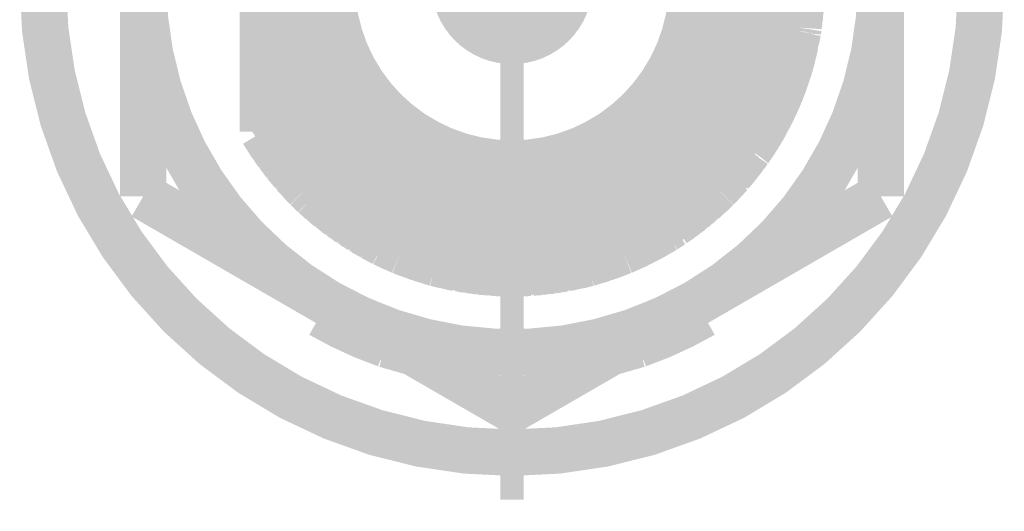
# Model space of a CAD drawing. Header units: millimetres. Extents: x 618 to 1482, y 17 to 575.
# Tile 42 of 96: x 1054 to 1064.59, y 175.5 to 180.78. Entities that reach past the tile are written whole.
import ezdxf

# ---------------------------------------------------------------- set-up
doc = ezdxf.new("R2010")
doc.units = ezdxf.units.MM
doc.linetypes.add('DOT_CENTER', pattern=[14, 12, -1, 0, -1])
doc.layers.add('1', color=7, linetype='Continuous')

# ---------------------------------------------------------------- blocks, each defined once
blk = doc.blocks.new('WASHER_INT_TOOTH_SMA_SS_764701-02_8__145', base_point=(1053.996750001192, 175.8781799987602))
at = {"color": 7, "linetype": 'Continuous', "const_width": 0.5}
blk.add_lwpolyline([(1054.246750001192, 181.1764299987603, 1), (1064.343250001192, 181.1764299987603, 1)], format="xyb", close=True, dxfattribs=at)
for points in [[(1057.263000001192, 177.6569027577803), (1057.315263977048, 177.6967727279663)], [(1057.315263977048, 177.6967727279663), (1057.34499040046, 177.7195507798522)], [(1061.244999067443, 177.7195443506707), (1061.250106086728, 177.7156240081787)], [(1061.250106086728, 177.7156240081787), (1061.327000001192, 177.6569027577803)], [(1061.304424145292, 177.7538534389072), (1061.310425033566, 177.7278577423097)], [(1061.310425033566, 177.7278577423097), (1061.327000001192, 177.6569027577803)], [(1057.237599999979, 177.612908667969), (1057.263000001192, 177.6569027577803)], [(1061.327000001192, 177.6569027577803), (1061.352400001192, 177.6129086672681)], [(1057.935967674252, 177.2925387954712), (1058.232630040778, 177.2070718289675)], [(1060.357371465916, 177.2070723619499), (1060.654031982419, 177.2925387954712)]]:
    blk.add_lwpolyline(points, dxfattribs=at)
for points in [[(1057.237599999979, 177.612908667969, 0.0467839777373), (1057.935967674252, 177.2925387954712, 0.0467839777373)], [(1060.654031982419, 177.2925387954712, 0.04678399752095), (1061.352400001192, 177.6129086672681, 0.04678399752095)]]:
    blk.add_lwpolyline(points, format="xyb", dxfattribs=at)
at = {"color": 124, "linetype": 'Continuous', "const_width": 0.25}
for points in [[(1057.263000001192, 177.6569027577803), (1057.263000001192, 177.7668879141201)], [(1061.327000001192, 177.6569027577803), (1061.327000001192, 177.7668873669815)]]:
    blk.add_lwpolyline(points, dxfattribs=at)
at = {"layer": '1', "color": 30, "linetype": 'DOT_CENTER', "const_width": 0.25}
blk.add_lwpolyline([(1059.295000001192, 186.7295049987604), (1059.295000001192, 175.6233549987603)], dxfattribs=at)
blk = doc.blocks.new('hex-nut_sma_5-16_ss_8__170', base_point=(1055.076250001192, 176.3437122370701))
at = {"color": 7, "linetype": 'Continuous', "const_width": 0.5}
for points in [[(1059.295000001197, 185.7591477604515), (1057.310625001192, 184.6134683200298)], [(1061.279375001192, 184.6134683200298), (1059.295000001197, 185.7591477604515)], [(1057.310625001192, 184.6134683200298), (1055.326250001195, 183.4677888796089)], [(1063.263750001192, 183.4677888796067), (1061.279375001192, 184.6134683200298)], [(1055.326250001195, 183.4677888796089), (1055.326250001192, 181.1764299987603)], [(1063.263750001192, 181.1764299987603), (1063.263750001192, 183.4677888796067)], [(1055.326250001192, 181.1764299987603), (1055.326250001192, 178.8850711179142)], [(1063.263750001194, 178.8850711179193), (1063.263750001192, 181.1764299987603)], [(1055.326250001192, 178.8850711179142), (1057.310625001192, 177.7393916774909)], [(1061.279375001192, 177.7393916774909), (1063.263750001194, 178.8850711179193)], [(1057.310625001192, 177.7393916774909), (1059.2950000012, 176.5937122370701)], [(1059.2950000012, 176.5937122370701), (1061.279375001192, 177.7393916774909)]]:
    blk.add_lwpolyline(points, dxfattribs=at)
for points in [[(1061.279375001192, 184.6134683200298, 0.26794919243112), (1057.310625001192, 184.6134683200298, 0.26794919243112)], [(1057.310625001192, 184.6134683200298, 0.26794919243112), (1055.326250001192, 181.1764299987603, 0.26794919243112)], [(1063.263750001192, 181.1764299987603, 0.26794919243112), (1061.279375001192, 184.6134683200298, 0.26794919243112)], [(1055.326250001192, 181.1764299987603, 0.26794919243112), (1057.310625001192, 177.7393916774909, 0.26794919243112)], [(1061.279375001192, 177.7393916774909, 0.26794919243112), (1063.263750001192, 181.1764299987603, 0.26794919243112)], [(1057.310625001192, 177.7393916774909, 0.26794919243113), (1061.279375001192, 177.7393916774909, 0.26794919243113)]]:
    blk.add_lwpolyline(points, format="xyb", dxfattribs=at)
blk = doc.blocks.new('Conn_SMA_PCBMount_Octoclock_7__186', base_point=(1056.364999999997, 177.806430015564))
at = {"color": 7, "linetype": 'Continuous', "const_width": 0.5}
for points in [[(1058.475711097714, 184.1869390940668), (1059.030413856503, 184.2851908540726)], [(1058.644279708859, 184.2278170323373), (1058.816750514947, 184.247345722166)], [(1058.663609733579, 184.2318753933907), (1058.697857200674, 184.2356434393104)], [(1058.681256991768, 184.2320039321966), (1058.779607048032, 184.2535666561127)], [(1058.779607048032, 184.2535666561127), (1058.928089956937, 184.267066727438)], [(1058.787604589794, 184.2542937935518), (1058.798951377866, 184.2567441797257)], [(1058.798951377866, 184.2567441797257), (1058.857146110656, 184.2618509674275)], [(1058.84544231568, 184.2595524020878), (1058.91485618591, 184.2731849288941)], [(1058.868846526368, 184.262877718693), (1058.926280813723, 184.2739718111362)], [(1058.91485618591, 184.2731849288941), (1058.993029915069, 184.2785692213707)], [(1058.926280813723, 184.2739718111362), (1058.934156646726, 184.275493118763)], [(1058.934156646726, 184.275493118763), (1059.000164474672, 184.2798329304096)], [(1059.030413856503, 184.2851908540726), (1059.246982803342, 184.2960604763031)], [(1059.044692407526, 184.2859074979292), (1059.049632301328, 184.2867667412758)], [(1059.049632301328, 184.2867667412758), (1059.150360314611, 184.2915102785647)], [(1059.059686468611, 184.2866600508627), (1059.064377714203, 184.2874611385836)], [(1059.064377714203, 184.2874611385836), (1059.06883262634, 184.2882218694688)], [(1059.06883262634, 184.2882218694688), (1059.153052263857, 184.2919275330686)], [(1059.147504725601, 184.2910676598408), (1059.164479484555, 184.2936987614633)], [(1059.164479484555, 184.2936987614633), (1059.246982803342, 184.2960604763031)], [(1059.168192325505, 184.292105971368), (1059.17052167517, 184.2924597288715)], [(1059.17052167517, 184.2924597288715), (1059.181978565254, 184.294199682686)], [(1059.181978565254, 184.294199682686), (1059.183553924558, 184.294438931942)], [(1059.183553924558, 184.294438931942), (1059.246982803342, 184.2960604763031)], [(1059.246982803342, 184.2960604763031), (1059.293787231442, 184.2964297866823)], [(1059.293787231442, 184.2964297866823), (1059.297469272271, 184.2964179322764)], [(1059.293787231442, 184.2964297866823), (1059.815269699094, 184.2527458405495)], [(1059.293787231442, 184.2964297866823), (1059.297469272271, 184.2964179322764)], [(1059.297469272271, 184.2964179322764), (1059.303999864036, 184.2955742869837)], [(1059.297469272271, 184.2964179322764), (1059.430332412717, 184.2934935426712)], [(1059.297469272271, 184.2964179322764), (1059.316299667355, 184.2963573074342)], [(1059.316299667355, 184.2963573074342), (1059.31991009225, 184.2958680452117)], [(1059.430332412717, 184.2934935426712), (1059.549349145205, 184.2750216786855)], [(1059.433537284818, 184.2929961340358), (1059.449436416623, 184.2926054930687)], [(1059.449436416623, 184.2926054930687), (1059.474407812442, 184.2886514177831)], [(1059.456585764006, 184.2894189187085), (1059.564434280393, 184.2847744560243)], [(1059.564434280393, 184.2847744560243), (1059.682170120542, 184.2638954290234)], [(1059.57083406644, 184.2836395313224), (1059.583672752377, 184.2830468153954)], [(1059.583672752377, 184.2830468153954), (1059.630562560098, 184.2745816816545)], [(1059.61692011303, 184.2754667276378), (1059.699322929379, 184.2701208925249)], [(1059.639953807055, 184.2728862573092), (1059.708974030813, 184.2681920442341)], [(1059.699322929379, 184.2701208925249), (1059.765326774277, 184.2569294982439)], [(1059.708974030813, 184.2681920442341), (1059.718643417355, 184.2675344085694)], [(1059.718643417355, 184.2675344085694), (1059.774737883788, 184.2561411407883)], [(1059.815269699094, 184.2527458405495), (1060.110836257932, 184.187876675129)], [(1059.827737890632, 184.2500093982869), (1059.834615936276, 184.2494114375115)], [(1059.834615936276, 184.2494114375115), (1059.923184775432, 184.2296805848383)], [(1059.840839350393, 184.2471339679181), (1059.847556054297, 184.2465287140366)], [(1059.847556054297, 184.2465287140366), (1059.853962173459, 184.2459514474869)], [(1059.853962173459, 184.2459514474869), (1059.928357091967, 184.2291320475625)], [(1058.101953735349, 184.0593175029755), (1058.320756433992, 184.1381577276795)], [(1058.24196933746, 184.1133547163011), (1058.475711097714, 184.1869390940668)], [(1058.260899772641, 184.1200733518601), (1058.331920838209, 184.1421805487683)], [(1058.2798607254, 184.1266660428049), (1058.341564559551, 184.1456554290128)], [(1058.320756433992, 184.1381577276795), (1058.375038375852, 184.1577169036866)], [(1058.375038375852, 184.1577169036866), (1058.475711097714, 184.1869390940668)], [(1058.389906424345, 184.1620326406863), (1058.394163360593, 184.1635511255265)], [(1058.394163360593, 184.1635511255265), (1058.475711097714, 184.1869390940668)], [(1058.475711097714, 184.1869390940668), (1058.510184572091, 184.195997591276)], [(1058.475711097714, 184.1869390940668), (1058.510184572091, 184.195997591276)], [(1058.510184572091, 184.195997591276), (1058.581640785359, 184.2057018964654)], [(1058.510184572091, 184.195997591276), (1058.528540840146, 184.2008210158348)], [(1058.516733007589, 184.1968869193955), (1058.644279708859, 184.2278170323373)], [(1058.528540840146, 184.2008210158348), (1058.538280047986, 184.2021120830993)], [(1058.648762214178, 184.2283245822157), (1058.663609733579, 184.2318753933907)], [(1059.917724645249, 184.2302596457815), (1059.950592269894, 184.2267739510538)], [(1059.928357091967, 184.2291320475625), (1059.945771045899, 184.2251950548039)], [(1059.935873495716, 184.2262764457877), (1059.940960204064, 184.2257206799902)], [(1059.940960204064, 184.2257206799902), (1059.966367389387, 184.2229447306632)], [(1059.950592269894, 184.2267739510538), (1060.110836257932, 184.187876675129)], [(1059.966367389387, 184.2229447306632), (1059.969914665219, 184.2225571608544)], [(1059.969914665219, 184.2225571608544), (1060.081176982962, 184.19517575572)], [(1060.081176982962, 184.19517575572), (1060.085568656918, 184.19460842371)], [(1060.085568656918, 184.19460842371), (1060.110836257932, 184.187876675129)], [(1060.104807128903, 184.1895037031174), (1060.110836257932, 184.187876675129)], [(1060.110836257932, 184.187876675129), (1060.487174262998, 184.0596782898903)], [(1060.110836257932, 184.187876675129), (1060.219778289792, 184.1562260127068)], [(1060.219778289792, 184.1562260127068), (1060.487174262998, 184.0596782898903)], [(1060.225430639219, 184.1541851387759), (1060.238872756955, 184.1502330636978)], [(1060.238872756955, 184.1502330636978), (1060.291873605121, 184.1301948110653)], [(1060.277919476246, 184.135233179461), (1060.352797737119, 184.1116410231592)], [(1060.291873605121, 184.1301948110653), (1060.307260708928, 184.125292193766)], [(1057.911639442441, 183.9729836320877), (1058.101953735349, 184.0593175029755)], [(1057.99941944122, 184.014716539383), (1058.101953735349, 184.0593175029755)], [(1058.01782821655, 184.0230474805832), (1058.101953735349, 184.0593175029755)], [(1058.101953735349, 184.0593175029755), (1058.24196933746, 184.1133547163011)], [(1058.101953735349, 184.0593175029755), (1058.129177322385, 184.0704335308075)], [(1058.101953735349, 184.0593175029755), (1058.129177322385, 184.0704335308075)], [(1058.129177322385, 184.0704335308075), (1058.14789222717, 184.077902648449)], [(1058.129177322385, 184.0704335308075), (1058.141431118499, 184.0745532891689)], [(1058.14789222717, 184.077902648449), (1058.163940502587, 184.083240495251)], [(1058.249641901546, 184.11577012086), (1058.260899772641, 184.1200733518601)], [(1058.258170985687, 184.1184551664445), (1058.26959688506, 184.1227805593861)], [(1058.26959688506, 184.1227805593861), (1058.2798607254, 184.1266660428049)], [(1058.862731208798, 183.9998651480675), (1059.295000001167, 184.023211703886)], [(1059.295000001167, 184.023211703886), (1059.604431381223, 183.9996785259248)], [(1060.307260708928, 184.125292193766), (1060.365397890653, 184.106768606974)], [(1060.352797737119, 184.1116410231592), (1060.487174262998, 184.0596782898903)], [(1060.365397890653, 184.106768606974), (1060.371686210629, 184.1047650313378)], [(1060.371686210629, 184.1047650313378), (1060.484199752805, 184.0609063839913)], [(1060.482529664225, 184.0614743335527), (1060.484199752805, 184.0609063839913)], [(1060.484199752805, 184.0609063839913), (1060.487174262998, 184.0596782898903)], [(1060.487174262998, 184.0596782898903), (1060.63532132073, 183.9910800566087)], [(1060.487174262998, 184.0596782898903), (1060.502823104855, 184.0531580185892)], [(1060.487174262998, 184.0596782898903), (1060.595214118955, 184.0125969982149)], [(1060.502823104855, 184.0531580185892), (1060.50655944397, 184.0512306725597)], [(1057.508187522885, 183.7341050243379), (1057.911639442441, 183.9729836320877)], [(1057.626046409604, 183.8125247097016), (1057.911639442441, 183.9729836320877)], [(1057.747455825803, 183.8855824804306), (1057.911639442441, 183.9729836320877)], [(1057.765075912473, 183.8955718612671), (1057.866133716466, 183.9489484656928)], [(1057.866133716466, 183.9489484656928), (1057.872043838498, 183.9530456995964)], [(1057.872043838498, 183.9530456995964), (1057.911639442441, 183.9729836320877)], [(1057.89008640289, 183.9622185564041), (1057.911639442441, 183.9729836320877)], [(1057.911639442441, 183.9729836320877), (1057.99941944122, 184.014716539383)], [(1058.008962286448, 184.0188675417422), (1058.01782821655, 184.0230474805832)], [(1058.193980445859, 183.8295774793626), (1058.46798156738, 183.9201681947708)], [(1058.46798156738, 183.9201681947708), (1058.862731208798, 183.9998651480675)], [(1059.604431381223, 183.9996785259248), (1060.075405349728, 183.8954842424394)], [(1060.595214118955, 184.0125969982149), (1060.938971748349, 183.8281759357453)], [(1060.599519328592, 184.0102873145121), (1060.613561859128, 184.0041137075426)], [(1060.613561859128, 184.0041137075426), (1060.651670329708, 183.9835097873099)], [(1060.618599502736, 184.0013900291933), (1060.631859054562, 183.995509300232)], [(1060.631859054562, 183.995509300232), (1060.666399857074, 183.9766894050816)], [(1060.63532132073, 183.9910800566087), (1060.722496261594, 183.95071444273)], [(1060.660478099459, 183.9787477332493), (1060.731866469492, 183.945410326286)], [(1060.666399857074, 183.9766894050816), (1060.675479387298, 183.9717423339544)], [(1060.722496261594, 183.95071444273), (1060.938971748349, 183.8281759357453)], [(1060.731866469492, 183.945410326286), (1060.740468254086, 183.9413934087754)], [(1060.740468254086, 183.9413934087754), (1060.816764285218, 183.8978775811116)], [(1057.578153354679, 183.7755308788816), (1057.626046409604, 183.8125247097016)], [(1057.637621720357, 183.8190282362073), (1057.643189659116, 183.8233002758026)], [(1057.643189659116, 183.8233002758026), (1057.724325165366, 183.8685401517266)], [(1057.719763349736, 183.8651790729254), (1057.747455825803, 183.8855824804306)], [(1057.740336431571, 183.8774677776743), (1057.762019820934, 183.8933354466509)], [(1057.762019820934, 183.8933354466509), (1057.765075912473, 183.8955718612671)], [(1058.130245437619, 183.8040479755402), (1058.193980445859, 183.8295774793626)], [(1060.075405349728, 183.8954842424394), (1060.324074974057, 183.8046052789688)], [(1060.809782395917, 183.9013050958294), (1060.846976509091, 183.8830459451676)], [(1060.846976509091, 183.8830459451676), (1060.938971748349, 183.8281759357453)], [(1060.861282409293, 183.8745132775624), (1060.86451457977, 183.8729135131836)], [(1060.86451457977, 183.8729135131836), (1060.938971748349, 183.8281759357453)], [(1060.938971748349, 183.8281759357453), (1061.372384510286, 183.5002723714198)], [(1060.938971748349, 183.8281759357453), (1061.293996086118, 183.5719286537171)], [(1060.938971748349, 183.8281759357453), (1060.968263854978, 183.8097907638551)], [(1057.166039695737, 183.4572036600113), (1057.578153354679, 183.7755308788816)], [(1057.166039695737, 183.4572036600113), (1057.508187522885, 183.7341050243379)], [(1057.516826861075, 183.7392202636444), (1057.525866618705, 183.7445725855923)], [(1057.525866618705, 183.7445725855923), (1057.586039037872, 183.7816219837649)], [(1057.525866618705, 183.7445725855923), (1057.53385529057, 183.7509525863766)], [(1057.53385529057, 183.7509525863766), (1057.541493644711, 183.7570528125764)], [(1057.541493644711, 183.7570528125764), (1057.593534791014, 183.7874118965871)], [(1057.70457481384, 183.5843986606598), (1058.130245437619, 183.8040479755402)], [(1060.324074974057, 183.8046052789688), (1060.375295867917, 183.7825440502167)], [(1060.375295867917, 183.7825440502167), (1060.790215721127, 183.5549978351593)], [(1060.968263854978, 183.8097907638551), (1060.985315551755, 183.798878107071)], [(1060.968263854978, 183.8097907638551), (1061.002687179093, 183.7821878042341)], [(1060.974878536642, 183.8044866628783), (1061.085988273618, 183.7311827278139)], [(1060.985315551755, 183.798878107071), (1060.993976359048, 183.7918869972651)], [(1060.995770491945, 183.7904387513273), (1061.089891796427, 183.7279043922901)], [(1061.085988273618, 183.7311827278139), (1061.16322848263, 183.6663132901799)], [(1061.089891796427, 183.7279043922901), (1061.102502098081, 183.7195260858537)], [(1061.102502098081, 183.7195260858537), (1061.132863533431, 183.6938591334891)], [(1057.299898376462, 183.5751734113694), (1057.360507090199, 183.6145867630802)], [(1057.315404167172, 183.5879857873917), (1057.341013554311, 183.6045221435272)], [(1057.327385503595, 183.5930480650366), (1057.410262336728, 183.6628258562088)], [(1057.410262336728, 183.6628258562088), (1057.452068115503, 183.6886874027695)], [(1057.416443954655, 183.6666498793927), (1057.426384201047, 183.6749642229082)], [(1057.426384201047, 183.6749642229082), (1057.462575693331, 183.6971912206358)], [(1061.118967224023, 183.703485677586), (1061.199802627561, 183.6474876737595)], [(1061.13914762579, 183.6885466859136), (1061.206682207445, 183.6414390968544)], [(1061.199802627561, 183.6474876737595), (1061.247903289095, 183.6051972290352)], [(1061.206682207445, 183.6414390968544), (1061.215730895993, 183.6351273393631)], [(1061.215730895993, 183.6351273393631), (1061.256844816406, 183.5987434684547)], [(1057.194005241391, 183.4829906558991), (1057.221187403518, 183.5018348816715)], [(1057.194005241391, 183.4829906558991), (1057.208854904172, 183.4964301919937)], [(1057.200072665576, 183.4871969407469), (1057.299898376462, 183.5751734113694)], [(1057.208854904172, 183.4964301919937), (1057.216414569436, 183.5015990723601)], [(1057.303290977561, 183.5773795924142), (1057.315404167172, 183.5879857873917)], [(1057.463434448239, 183.4153775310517), (1057.70457481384, 183.5843986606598)], [(1060.790215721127, 183.5549978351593), (1060.974827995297, 183.4211886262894)], [(1061.257850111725, 183.5964519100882), (1061.303297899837, 183.5634256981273)], [(1061.293996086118, 183.5719286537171), (1061.50185417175, 183.3819218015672)], [(1061.303297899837, 183.5634256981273), (1061.30938743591, 183.5590005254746)], [(1061.30938743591, 183.5590005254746), (1061.377080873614, 183.496719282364)], [(1061.319080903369, 183.5500820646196), (1061.324686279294, 183.5459810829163)], [(1061.324686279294, 183.5459810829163), (1061.381470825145, 183.4933980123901)], [(1061.372384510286, 183.5002723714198), (1061.399723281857, 183.4795888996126)], [(1061.381470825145, 183.4933980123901), (1061.395077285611, 183.4807982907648)], [(1057.087222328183, 183.3809978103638), (1057.166039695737, 183.4572036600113)], [(1057.087222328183, 183.3809978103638), (1057.166039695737, 183.4572036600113)], [(1057.087222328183, 183.3809978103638), (1057.094104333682, 183.3878283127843)], [(1057.094104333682, 183.3878283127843), (1057.107006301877, 183.40063372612)], [(1057.107006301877, 183.40063372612), (1057.166039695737, 183.4572036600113)], [(1057.166039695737, 183.4572036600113), (1057.194005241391, 183.4829906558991)], [(1057.166039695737, 183.4572036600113), (1057.194005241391, 183.4829906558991)], [(1057.335448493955, 183.3095510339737), (1057.463434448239, 183.4153775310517)], [(1060.974827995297, 183.4211886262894), (1061.202677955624, 183.2211544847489)], [(1061.391059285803, 183.4838584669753), (1061.411687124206, 183.4681479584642)], [(1061.399723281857, 183.4795888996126), (1061.50185417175, 183.3819218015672)], [(1061.411687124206, 183.4681479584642), (1061.414451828, 183.4660423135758)], [(1061.414451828, 183.4660423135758), (1061.50185417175, 183.3819218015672)], [(1056.905625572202, 183.1827425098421), (1057.087222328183, 183.3809978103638)], [(1056.979581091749, 183.2634822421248), (1056.996655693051, 183.2864097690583)], [(1056.996655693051, 183.2864097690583), (1057.087222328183, 183.3809978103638)], [(1057.008332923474, 183.2986054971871), (1057.010092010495, 183.3009519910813)], [(1057.010092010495, 183.3009519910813), (1057.087222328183, 183.3809978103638)], [(1057.24395774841, 183.2259079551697), (1057.335448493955, 183.3095510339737)], [(1061.50185417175, 183.3819218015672), (1061.561299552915, 183.3207916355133)], [(1061.50185417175, 183.3819218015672), (1061.514736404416, 183.3689556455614)], [(1061.514736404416, 183.3689556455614), (1061.561299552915, 183.3207916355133)], [(1061.561299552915, 183.3207916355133), (1061.842032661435, 182.9783804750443)], [(1061.561299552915, 183.3207916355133), (1061.596714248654, 183.282732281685)], [(1061.596714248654, 183.282732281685), (1061.610018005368, 183.2681017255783)], [(1061.596714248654, 183.282732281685), (1061.660271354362, 183.2000753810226)], [(1056.615000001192, 182.7739280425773), (1056.979581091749, 183.2634822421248)], [(1056.615000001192, 182.7739280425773), (1056.905625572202, 183.1827425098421)], [(1056.914511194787, 183.1924432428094), (1056.918313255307, 183.1977559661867)], [(1056.918313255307, 183.1977559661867), (1056.982451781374, 183.2673369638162)], [(1057.069258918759, 183.0439321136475), (1057.24395774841, 183.2259079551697)], [(1061.202677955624, 183.2211544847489), (1061.270328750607, 183.1526555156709)], [(1061.606473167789, 183.2700406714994), (1061.687555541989, 183.1789474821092)], [(1061.610018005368, 183.2681017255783), (1061.621027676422, 183.2536891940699)], [(1061.623417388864, 183.2505608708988), (1061.691455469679, 183.1736366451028)], [(1061.687555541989, 183.1789474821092), (1061.773078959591, 183.0624835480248)], [(1056.750785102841, 182.982356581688), (1056.829347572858, 183.0754444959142)], [(1056.785170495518, 183.0230994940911), (1056.83183502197, 183.0914278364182)], [(1056.83183502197, 183.0914278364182), (1056.877594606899, 183.1433121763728)], [(1056.838452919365, 183.0989315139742), (1056.843863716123, 183.1068013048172)], [(1056.843863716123, 183.1068013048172), (1056.882932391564, 183.1508206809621)], [(1061.270328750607, 183.1526555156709), (1061.489418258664, 182.8929320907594)], [(1061.691455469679, 183.1736366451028), (1061.700106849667, 183.1638553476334)], [(1061.700106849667, 183.1638553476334), (1061.731006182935, 183.1214986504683)], [(1061.721822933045, 183.1322828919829), (1061.773071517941, 183.0720997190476)], [(1061.773071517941, 183.0720997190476), (1061.81956592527, 183.0057832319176)], [(1056.69045858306, 182.8897560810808), (1056.750785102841, 182.982356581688)], [(1056.754926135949, 182.987263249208), (1056.762032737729, 182.9980981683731)], [(1056.762032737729, 182.9980981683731), (1056.792990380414, 183.034549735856)], [(1056.927890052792, 182.8694461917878), (1057.069258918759, 183.0439321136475)], [(1061.779524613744, 183.0628954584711), (1061.784850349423, 183.0566015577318)], [(1061.784850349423, 183.0566015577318), (1061.824065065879, 183.0002956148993)], [(1061.829603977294, 182.9914656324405), (1061.850475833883, 182.9658468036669)], [(1061.842032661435, 182.9783804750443), (1061.921877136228, 182.8598534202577)], [(1061.850475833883, 182.9658468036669), (1061.85313819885, 182.9625789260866)], [(1056.615000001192, 182.7739280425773), (1056.677087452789, 182.8732010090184)], [(1056.615000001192, 182.7739280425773), (1056.675256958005, 182.8709346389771)], [(1056.614999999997, 182.3443354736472), (1056.927890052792, 182.8694461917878)], [(1056.675256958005, 182.8709346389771), (1056.747905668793, 182.9608825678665)], [(1056.677087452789, 182.8732010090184), (1056.685710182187, 182.8869880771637)], [(1056.685710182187, 182.8869880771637), (1056.700550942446, 182.9052477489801)], [(1061.489418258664, 182.8929320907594), (1061.639954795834, 182.669220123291)], [(1061.85313819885, 182.9625789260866), (1061.915820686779, 182.8688440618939)], [(1061.861892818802, 182.9494957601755), (1061.864131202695, 182.9467308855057)], [(1061.864131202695, 182.9467308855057), (1061.917360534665, 182.8668810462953)], [(1061.915820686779, 182.8688440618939), (1061.917360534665, 182.8668810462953)], [(1061.917360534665, 182.8668810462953), (1061.921877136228, 182.8598534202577)], [(1061.921877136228, 182.8598534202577), (1061.987109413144, 182.7534362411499)], [(1061.921877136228, 182.8598534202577), (1062.175448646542, 182.3753527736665)], [(1061.921877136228, 182.8598534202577), (1061.927671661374, 182.8507777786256)], [(1056.614999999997, 182.4757994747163), (1056.615000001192, 182.7739280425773)], [(1061.927671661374, 182.8507777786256), (1061.928984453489, 182.8482588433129)], [(1061.987109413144, 182.7534362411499), (1062.175448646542, 182.3753527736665)], [(1061.639954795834, 182.669220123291), (1061.842530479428, 182.2633506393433)], [(1061.989103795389, 182.7494325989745), (1061.996620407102, 182.7370864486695)], [(1061.996620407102, 182.7370864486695), (1062.013357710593, 182.703230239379)], [(1062.004939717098, 182.7176426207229), (1062.051766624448, 182.6374706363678)], [(1062.051766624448, 182.6374706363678), (1062.175448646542, 182.3753527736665)], [(1062.055745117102, 182.629039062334), (1062.060653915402, 182.6205753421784)], [(1062.060653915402, 182.6205753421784), (1062.091883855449, 182.5538624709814)], [(1062.087463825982, 182.5618179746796), (1062.112026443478, 182.517608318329)], [(1056.614999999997, 182.3443354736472), (1056.614999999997, 182.4757994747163)], [(1062.098812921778, 182.5390607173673), (1062.117851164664, 182.504543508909)], [(1062.112026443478, 182.517608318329), (1062.175448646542, 182.3753527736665)], [(1062.117851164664, 182.504543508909), (1062.120263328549, 182.5001701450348)], [(1062.120263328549, 182.5001701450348), (1062.165040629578, 182.3988934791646)], [(1056.614999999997, 182.3443354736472), (1056.615000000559, 179.8693033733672)], [(1062.165040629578, 182.3988934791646), (1062.167593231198, 182.3940545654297)], [(1062.167593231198, 182.3940545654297), (1062.175448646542, 182.3753527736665)], [(1062.175448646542, 182.3753527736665), (1062.213254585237, 182.2795216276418)], [(1062.175448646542, 182.3753527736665), (1062.234204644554, 182.2177493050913)], [(1062.175448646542, 182.3753527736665), (1062.211253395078, 182.2854222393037)], [(1061.842530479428, 182.2633506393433), (1061.852885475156, 182.2370461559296)], [(1061.852885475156, 182.2370461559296), (1061.959413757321, 181.8985506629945)], [(1062.211253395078, 182.2854222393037), (1062.284221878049, 182.0702709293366)], [(1062.213254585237, 182.2795216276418), (1062.218164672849, 182.2670754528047)], [(1062.218164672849, 182.2670754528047), (1062.239384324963, 182.2038556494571)], [(1062.220551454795, 182.2599645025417), (1062.224968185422, 182.248665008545)], [(1062.224968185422, 182.248665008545), (1062.243669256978, 182.1923620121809)], [(1062.234204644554, 182.2177493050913), (1062.257321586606, 182.1557418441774)], [(1062.24556305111, 182.1854473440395), (1062.261891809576, 182.1412207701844)], [(1062.257321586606, 182.1557418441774), (1062.284221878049, 182.0702709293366)], [(1062.261891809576, 182.1412207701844), (1062.263462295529, 182.1369670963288)], [(1062.263462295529, 182.1369670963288), (1062.284221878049, 182.0702709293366)], [(1062.284221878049, 182.0702709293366), (1062.297892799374, 182.023208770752)], [(1062.284221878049, 182.0702709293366), (1062.399005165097, 181.4919478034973)], [(1062.297892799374, 182.023208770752), (1062.303228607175, 182.004054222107)], [(1062.297892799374, 182.023208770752), (1062.309244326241, 181.9441980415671)], [(1062.299219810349, 182.0139722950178), (1062.332733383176, 181.8881703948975)], [(1062.303228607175, 182.004054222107), (1062.304677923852, 181.9934838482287)], [(1061.959413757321, 181.8985506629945), (1062.020495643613, 181.5570057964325)], [(1062.332733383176, 181.8881703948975), (1062.349980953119, 181.7389507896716)], [(1062.3332227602, 181.8839364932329), (1062.337232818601, 181.8686875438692)], [(1062.336701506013, 181.8538397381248), (1062.361638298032, 181.7509979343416)], [(1062.337232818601, 181.8686875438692), (1062.340799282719, 181.8369400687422)], [(1062.341503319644, 181.8306730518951), (1062.36232867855, 181.7435643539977)], [(1062.361638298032, 181.7509979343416), (1062.373993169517, 181.6179678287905)], [(1062.36232867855, 181.7435643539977), (1062.3652746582, 181.7312418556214)], [(1062.3652746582, 181.7312418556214), (1062.370066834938, 181.6777730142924)], [(1062.367237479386, 181.69070938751), (1062.384433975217, 181.6120840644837)], [(1062.384433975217, 181.6120840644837), (1062.389504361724, 181.5398164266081)], [(1062.385182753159, 181.6014118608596), (1062.38718532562, 181.5921119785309)], [(1062.38718532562, 181.5921119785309), (1062.391284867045, 181.5308455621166)], [(1062.020495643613, 181.5570057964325), (1062.037342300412, 181.1767531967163)], [(1062.390506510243, 181.5255334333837), (1062.399688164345, 181.478474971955)], [(1062.391284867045, 181.5308455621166), (1062.392232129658, 181.5166890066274)], [(1062.399005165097, 181.4919478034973), (1062.415000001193, 181.1764299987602)], [(1062.399688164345, 181.478474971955), (1062.400983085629, 181.4718381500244)], [(1062.400983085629, 181.4718381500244), (1062.405458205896, 181.3775244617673)], [(1062.401644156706, 181.4579061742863), (1062.402832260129, 181.451710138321)], [(1062.402832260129, 181.451710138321), (1062.406332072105, 181.372531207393)], [(1062.404539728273, 181.3827729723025), (1062.410118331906, 181.3508967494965)], [(1062.406342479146, 181.3588897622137), (1062.410586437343, 181.3341677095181)], [(1062.410118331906, 181.3508967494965), (1062.415000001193, 181.1764299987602)], [(1062.410586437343, 181.3341677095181), (1062.411184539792, 181.3306836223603)], [(1062.411184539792, 181.3306836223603), (1062.413899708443, 181.2157587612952)], [(1062.037342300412, 181.1767531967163), (1062.032341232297, 181.0667821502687)], [(1062.415000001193, 181.1764299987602), (1062.378441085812, 180.7002045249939)], [(1062.412519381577, 181.2253663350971), (1062.413899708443, 181.2157587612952)], [(1062.415000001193, 181.1764299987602), (1062.412697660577, 181.065156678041)], [(1062.415000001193, 181.1764299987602), (1062.413101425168, 181.0676159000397)], [(1062.413899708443, 181.2157587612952), (1062.414826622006, 181.2093071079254)], [(1062.414826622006, 181.2093071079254), (1062.415000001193, 181.1764299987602)], [(1062.414974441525, 181.189052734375), (1062.415000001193, 181.1764299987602)], [(1062.032341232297, 181.0667821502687), (1062.005053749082, 180.8211413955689)], [(1062.413101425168, 181.0676159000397), (1062.400977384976, 180.9937663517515)], [(1062.412697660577, 181.065156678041), (1062.412329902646, 181.0473827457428)], [(1062.409830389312, 181.0476920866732), (1062.404954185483, 180.9262608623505)], [(1062.412329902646, 181.0473827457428), (1062.409026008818, 181.0276587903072)], [(1062.404954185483, 180.9262608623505), (1062.389449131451, 180.8435972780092)], [(1062.39640722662, 180.8806939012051), (1062.390433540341, 180.7856766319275)], [(1062.403268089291, 180.9061113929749), (1062.395421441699, 180.8650134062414)], [(1062.403898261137, 180.9206313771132), (1062.403268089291, 180.9061113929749)], [(1062.005053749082, 180.8211413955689), (1061.896121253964, 180.3748733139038)], [(1062.387843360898, 180.7656723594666), (1062.381027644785, 180.7338974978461)], [(1062.390433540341, 180.7856766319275), (1062.381899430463, 180.7452535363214)], [(1062.388587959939, 180.7769347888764), (1062.387843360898, 180.7656723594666)], [(1062.372984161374, 180.666121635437), (1062.270433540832, 180.240526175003)], [(1062.369630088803, 180.6462899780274), (1062.350956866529, 180.566772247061)], [(1062.366863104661, 180.6345071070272), (1062.366151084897, 180.6264912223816)], [(1062.370402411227, 180.6553144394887), (1062.369630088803, 180.6462899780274)], [(1062.378441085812, 180.7002045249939), (1062.372984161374, 180.666121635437)], [(1062.346893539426, 180.528091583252), (1062.284221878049, 180.2825891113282)], [(1062.3522961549, 180.5795216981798), (1062.346893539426, 180.528091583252)], [(1062.366151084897, 180.6264912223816), (1062.350194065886, 180.5595108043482)], [(1062.342669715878, 180.5085145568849), (1062.316981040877, 180.4092170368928)], [(1062.323153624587, 180.4575310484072), (1062.317415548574, 180.4126180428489)], [(1062.34323980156, 180.513778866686), (1062.342669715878, 180.5085145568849)], [(1061.896121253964, 180.3748733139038), (1061.679921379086, 179.8909985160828)], [(1062.314783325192, 180.3920151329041), (1062.284221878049, 180.2825891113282)], [(1062.309713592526, 180.3727494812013), (1062.284221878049, 180.2825891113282)], [(1062.309988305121, 180.3748464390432), (1062.309713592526, 180.3727494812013)], [(1062.317415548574, 180.4126180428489), (1062.314783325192, 180.3920151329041)], [(1062.132240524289, 180.0037428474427), (1062.270433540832, 180.240526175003)], [(1062.262259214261, 180.2155894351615), (1062.233294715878, 180.1272298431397)], [(1062.27628181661, 180.25672040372), (1062.270433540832, 180.240526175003)], [(1062.273676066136, 180.2504178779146), (1062.270433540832, 180.240526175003)], [(1062.276843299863, 180.2582751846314), (1062.273031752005, 180.247720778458)], [(1062.284221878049, 180.2825891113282), (1062.273676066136, 180.2504178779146)], [(1062.284221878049, 180.2825891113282), (1062.27628181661, 180.25672040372)], [(1062.284221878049, 180.2825891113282), (1062.276843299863, 180.2582751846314)], [(1062.284221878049, 180.2825891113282), (1062.276843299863, 180.2582751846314)], [(1062.233294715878, 180.1272298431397), (1062.179775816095, 179.9887072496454)], [(1062.226627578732, 180.1087404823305), (1062.188820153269, 180.0117945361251)], [(1062.229493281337, 180.1173906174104), (1062.226627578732, 180.1087404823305)], [(1062.079118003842, 179.9240709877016), (1062.132240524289, 180.0037428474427)], [(1062.18438743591, 179.9992124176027), (1062.177627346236, 179.982797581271)], [(1062.190107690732, 180.0154491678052), (1062.18438743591, 179.9992124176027)], [(1061.679921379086, 179.8909985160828), (1061.435853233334, 179.5323287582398)], [(1061.954388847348, 179.7547976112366), (1062.079118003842, 179.9240709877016)], [(1062.175448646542, 179.9775072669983), (1062.080289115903, 179.7705270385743)], [(1062.175448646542, 179.9775072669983), (1062.128421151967, 179.8709219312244)], [(1062.175448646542, 179.9775072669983), (1062.130392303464, 179.8745285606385)], [(1062.176975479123, 179.9811817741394), (1062.175448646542, 179.9775072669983)], [(1062.176975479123, 179.9811817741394), (1062.175448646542, 179.9775072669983)], [(1056.996373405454, 179.2533604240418), (1056.615000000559, 179.8693033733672)], [(1056.615000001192, 179.5789319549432), (1056.615000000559, 179.8693033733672)], [(1062.122277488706, 179.8569976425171), (1062.108737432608, 179.832404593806)], [(1062.130392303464, 179.8745285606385), (1062.115981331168, 179.8481607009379)], [(1062.128421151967, 179.8709219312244), (1062.122277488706, 179.8569976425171)], [(1061.567362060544, 179.3519355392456), (1061.954388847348, 179.7547976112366)], [(1062.080289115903, 179.7705270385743), (1061.921877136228, 179.4930068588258)], [(1062.043885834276, 179.7067525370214), (1062.017641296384, 179.6527415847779)], [(1062.071605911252, 179.7534538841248), (1062.039124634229, 179.6969540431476)], [(1062.076193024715, 179.7633511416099), (1062.071605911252, 179.7534538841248)], [(1056.709608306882, 179.4299618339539), (1056.615000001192, 179.5789319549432)], [(1056.62715457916, 179.5587159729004), (1056.615000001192, 179.5789319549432)], [(1056.637065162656, 179.5424825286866), (1056.615000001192, 179.5789319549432)], [(1062.017641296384, 179.6527415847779), (1061.921877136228, 179.4930068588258)], [(1062.008336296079, 179.6362330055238), (1061.956833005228, 179.5509139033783)], [(1062.01097625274, 179.6416242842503), (1062.008336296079, 179.6362330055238)], [(1056.630210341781, 179.5548180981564), (1056.62715457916, 179.5587159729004)], [(1056.642621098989, 179.5354398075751), (1056.637065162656, 179.5424825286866)], [(1056.698899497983, 179.4459210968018), (1056.642621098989, 179.5354398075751)], [(1056.7294861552, 179.4058471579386), (1056.649718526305, 179.5264430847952)], [(1061.435853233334, 179.5323287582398), (1060.920311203, 179.0435916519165)], [(1061.921877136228, 179.4930068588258), (1061.87510901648, 179.4308731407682)], [(1061.921877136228, 179.4930068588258), (1061.875960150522, 179.4238120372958)], [(1061.921877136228, 179.4930068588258), (1061.877673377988, 179.4259449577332)], [(1061.950417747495, 179.5383955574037), (1061.921877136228, 179.4930068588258)], [(1061.940363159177, 179.5222069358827), (1061.921877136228, 179.4930068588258)], [(1061.945443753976, 179.5320467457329), (1061.940363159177, 179.5222069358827)], [(1061.958242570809, 179.5536644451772), (1061.950417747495, 179.5383955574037)], [(1056.701451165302, 179.4428060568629), (1056.698899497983, 179.4459210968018)], [(1056.720092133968, 179.420049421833), (1056.701451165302, 179.4428060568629)], [(1057.087222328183, 178.9718619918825), (1056.709608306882, 179.4299618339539)], [(1056.725686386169, 179.4104568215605), (1056.71651566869, 179.4244155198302)], [(1056.764820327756, 179.3508912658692), (1056.725686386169, 179.4104568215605)], [(1056.776208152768, 179.3352109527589), (1056.7294861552, 179.4058471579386)], [(1056.859011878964, 179.2269779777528), (1056.764186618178, 179.3637505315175)], [(1061.851822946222, 179.3883985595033), (1061.493003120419, 178.9782082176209)], [(1061.841367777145, 179.3764461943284), (1061.799374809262, 179.3156491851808)], [(1061.866821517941, 179.4100405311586), (1061.857082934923, 179.3979925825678)], [(1061.877673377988, 179.4259449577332), (1061.861085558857, 179.4052935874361)], [(1061.875960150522, 179.4238120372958), (1061.866821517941, 179.4100405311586)], [(1056.769389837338, 179.3455191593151), (1056.764820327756, 179.3508912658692)], [(1056.817070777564, 179.2874723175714), (1056.776208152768, 179.3352109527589)], [(1056.846844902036, 179.2422796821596), (1056.810168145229, 179.295536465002)], [(1056.947207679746, 179.1216131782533), (1056.824202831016, 179.2909422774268)], [(1061.313001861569, 179.1617590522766), (1061.499033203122, 179.2961017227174)], [(1061.499033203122, 179.2961017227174), (1061.554815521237, 179.3413926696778)], [(1061.554815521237, 179.3413926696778), (1061.567362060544, 179.3519355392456)], [(1061.789583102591, 179.3172478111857), (1061.639515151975, 179.1178752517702)], [(1061.799374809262, 179.3156491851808), (1061.69306918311, 179.1890243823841)], [(1061.757263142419, 179.2654883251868), (1061.715597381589, 179.2079006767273)], [(1061.78773521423, 179.3000847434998), (1061.749851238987, 179.2552440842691)], [(1061.794616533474, 179.3099814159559), (1061.78773521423, 179.3000847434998)], [(1056.853926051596, 179.2343135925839), (1056.846844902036, 179.2422796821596)], [(1056.905756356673, 179.1760059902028), (1056.853926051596, 179.2343135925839)], [(1056.921035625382, 179.1576417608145), (1056.859011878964, 179.2269779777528)], [(1056.934277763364, 179.1364814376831), (1056.91054779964, 179.1693660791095)], [(1057.0709803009, 179.1637345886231), (1056.996373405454, 179.2533604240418)], [(1057.171816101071, 179.0530053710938), (1057.0709803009, 179.1637345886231)], [(1061.075044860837, 179.0219890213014), (1061.313001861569, 179.1617590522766)], [(1061.703182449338, 179.1927324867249), (1061.653595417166, 179.1365815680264)], [(1061.715597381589, 179.2079006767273), (1061.657108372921, 179.141248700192)], [(1061.707553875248, 179.1987345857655), (1061.703182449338, 179.1927324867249)], [(1061.741582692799, 179.2454571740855), (1061.707553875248, 179.1987345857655)], [(1056.944039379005, 179.1259746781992), (1056.934277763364, 179.1364814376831)], [(1057.031817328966, 179.0311198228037), (1056.947207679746, 179.1216131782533)], [(1057.040655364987, 179.0195042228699), (1056.953143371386, 179.1345189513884)], [(1057.026984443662, 179.0338837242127), (1057.017494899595, 179.0464382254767)], [(1057.574665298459, 178.7004047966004), (1057.171816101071, 179.0530053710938)], [(1060.920311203, 179.0435916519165), (1060.540175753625, 178.8145584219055)], [(1061.639515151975, 179.1178752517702), (1061.561299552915, 179.0320684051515)], [(1061.626450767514, 179.1030904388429), (1061.561299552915, 179.0320684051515)], [(1061.628481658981, 179.105770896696), (1061.626450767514, 179.1030904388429)], [(1057.040655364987, 179.0195042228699), (1057.026984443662, 179.0338837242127)], [(1057.087222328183, 178.9718619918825), (1057.040655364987, 179.0195042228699)], [(1057.166039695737, 178.8956562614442), (1057.087222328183, 178.9718619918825)], [(1057.124793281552, 178.9348670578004), (1057.087222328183, 178.9718619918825)], [(1057.139177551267, 178.9210301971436), (1057.087222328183, 178.9718619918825)], [(1060.540175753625, 178.8145584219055), (1060.928582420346, 178.9515625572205)], [(1061.493003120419, 178.9782082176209), (1060.727796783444, 178.4413229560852)], [(1060.928582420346, 178.9515625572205), (1061.075044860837, 179.0219890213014)], [(1061.50185417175, 178.970938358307), (1061.023349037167, 178.5788904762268)], [(1061.50185417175, 178.970938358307), (1061.432557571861, 178.9062506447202)], [(1061.50185417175, 178.970938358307), (1061.445451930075, 178.9162186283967)], [(1061.50185417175, 178.970938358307), (1061.44718002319, 178.9175545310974)], [(1061.561299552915, 179.0320684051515), (1061.50185417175, 178.970938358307)], [(1061.545881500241, 179.015890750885), (1061.50185417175, 178.970938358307)], [(1061.532081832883, 179.0016042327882), (1061.50185417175, 178.970938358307)], [(1061.541176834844, 179.0110872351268), (1061.532081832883, 179.0016042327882)], [(1061.561299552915, 179.0320684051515), (1061.541176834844, 179.0110872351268)], [(1061.561299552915, 179.0320684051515), (1061.545881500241, 179.015890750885)], [(1057.133317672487, 178.9267633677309), (1057.124793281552, 178.9348670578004)], [(1057.166039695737, 178.8956562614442), (1057.133317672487, 178.9267633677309)], [(1057.166039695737, 178.8956562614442), (1057.139177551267, 178.9210301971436)], [(1057.227498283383, 178.8398005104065), (1057.166039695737, 178.8956562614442)], [(1057.242562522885, 178.8265573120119), (1057.166039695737, 178.8956562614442)], [(1057.370413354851, 178.74120308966), (1057.166039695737, 178.8956562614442)], [(1057.255693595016, 178.8177909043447), (1057.166039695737, 178.8956562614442)], [(1057.22905681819, 178.8387527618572), (1057.227498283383, 178.8398005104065)], [(1057.240126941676, 178.8313107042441), (1057.22905681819, 178.8387527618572)], [(1061.44718002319, 178.9175545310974), (1061.261558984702, 178.7740601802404)], [(1061.432557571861, 178.9062506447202), (1061.343624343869, 178.8232323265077)], [(1061.432671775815, 178.9038197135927), (1061.417343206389, 178.8920481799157)], [(1061.445451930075, 178.9162186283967), (1061.432671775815, 178.9038197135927)], [(1057.911639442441, 178.3798762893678), (1057.242562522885, 178.8265573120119)], [(1057.319238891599, 178.7617322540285), (1057.253232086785, 178.8194342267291)], [(1057.334857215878, 178.7490364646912), (1057.255693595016, 178.8177909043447)], [(1057.446595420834, 178.6629067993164), (1057.277227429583, 178.8034147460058)], [(1057.562406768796, 178.5817200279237), (1057.310797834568, 178.7810028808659)], [(1057.323119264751, 178.759231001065), (1057.319238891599, 178.7617322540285)], [(1057.369507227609, 178.7268592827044), (1057.334857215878, 178.7490364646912)], [(1057.430368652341, 178.6749207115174), (1057.363793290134, 178.7305163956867)], [(1057.681957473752, 178.5057570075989), (1057.370413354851, 178.74120308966)], [(1061.235460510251, 178.7332736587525), (1061.067878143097, 178.6153739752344)], [(1061.343624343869, 178.8232323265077), (1061.122040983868, 178.6597505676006)], [(1061.227035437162, 178.7273463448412), (1061.219641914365, 178.7207929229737)], [(1061.301255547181, 178.7919730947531), (1061.235460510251, 178.7332736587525)], [(1061.328441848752, 178.8101002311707), (1061.289983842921, 178.7819169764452)], [(1061.338619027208, 178.8195394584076), (1061.328441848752, 178.8101002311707)], [(1057.437054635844, 178.6708218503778), (1057.430368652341, 178.6749207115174)], [(1057.484525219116, 178.6417198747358), (1057.437054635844, 178.6708218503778)], [(1057.504056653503, 178.6279353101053), (1057.446595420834, 178.6629067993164)], [(1057.545617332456, 178.5930096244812), (1057.494580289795, 178.6337027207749)], [(1057.80488895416, 178.4352680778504), (1057.505598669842, 178.6509523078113)], [(1057.704360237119, 178.6108051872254), (1057.574665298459, 178.7004047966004)], [(1061.106558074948, 178.636221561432), (1061.0360379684, 178.589286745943)], [(1061.122970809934, 178.648006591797), (1061.039086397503, 178.5917843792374)], [(1061.11100330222, 178.6399855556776), (1061.106558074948, 178.636221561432)], [(1061.144102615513, 178.6680123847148), (1061.11100330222, 178.6399855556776)], [(1061.164148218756, 178.6831031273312), (1061.122970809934, 178.648006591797)], [(1061.219641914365, 178.7207929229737), (1061.157087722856, 178.6770852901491)], [(1057.555192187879, 178.5874342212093), (1057.545617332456, 178.5930096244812)], [(1057.643329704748, 178.5349495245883), (1057.562406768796, 178.5817200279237)], [(1057.664655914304, 178.5162841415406), (1057.62999171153, 178.5426583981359)], [(1057.677181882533, 178.5093661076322), (1057.664655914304, 178.5162841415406)], [(1058.136233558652, 178.3769671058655), (1057.704360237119, 178.6108051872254)], [(1060.938971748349, 178.5246841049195), (1060.487174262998, 178.2931815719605)], [(1060.938971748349, 178.5246841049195), (1060.902136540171, 178.5023483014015)], [(1060.938971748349, 178.5246841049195), (1060.903669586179, 178.5031210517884)], [(1061.023349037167, 178.5788904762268), (1060.938971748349, 178.5246841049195)], [(1061.006464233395, 178.5677348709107), (1060.938971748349, 178.5246841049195)], [(1061.00826222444, 178.5691982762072), (1061.006464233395, 178.5677348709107)], [(1057.786843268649, 178.4482727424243), (1057.681957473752, 178.5057570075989)], [(1057.787126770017, 178.4449984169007), (1057.769558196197, 178.4577460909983)], [(1057.802660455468, 178.436874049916), (1057.787126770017, 178.4449984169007)], [(1057.911639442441, 178.3798762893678), (1057.802660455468, 178.436874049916)], [(1057.911639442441, 178.3798762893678), (1057.80488895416, 178.4352680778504)], [(1060.903669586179, 178.5031210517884), (1060.487174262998, 178.2931815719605)], [(1060.780623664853, 178.4328333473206), (1060.487174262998, 178.2931815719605)], [(1060.727796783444, 178.4413229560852), (1060.640682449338, 178.3998548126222)], [(1060.762785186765, 178.4232489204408), (1060.70506151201, 178.3960077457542)], [(1060.773755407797, 178.4295647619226), (1060.762785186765, 178.4232489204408)], [(1060.86495895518, 178.4820730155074), (1060.773755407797, 178.4295647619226)], [(1060.889381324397, 178.4959188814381), (1060.780623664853, 178.4328333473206)], [(1060.886281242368, 178.4927341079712), (1060.868961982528, 178.4840745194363)], [(1060.902136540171, 178.5023483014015), (1060.886281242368, 178.4927341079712)], [(1057.914802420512, 178.3784006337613), (1057.911639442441, 178.3798762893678)], [(1057.930819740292, 178.370470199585), (1057.911639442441, 178.3798762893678)], [(1057.95770802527, 178.3583834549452), (1057.911639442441, 178.3798762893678)], [(1058.101953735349, 178.2935425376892), (1057.930819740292, 178.370470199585)], [(1058.022370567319, 178.327778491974), (1057.949032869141, 178.3622830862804)], [(1058.040838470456, 178.3195997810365), (1057.95770802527, 178.3583834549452)], [(1058.034401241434, 178.3226030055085), (1058.022370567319, 178.327778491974)], [(1058.101953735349, 178.2935425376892), (1058.034401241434, 178.3226030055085)], [(1058.101953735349, 178.2935425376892), (1058.040838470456, 178.3195997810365)], [(1058.289443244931, 178.3142778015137), (1058.136233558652, 178.3769671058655)], [(1058.465635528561, 178.2539111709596), (1058.289443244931, 178.3142778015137)], [(1060.475275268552, 178.3300172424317), (1060.029635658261, 178.194441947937)], [(1060.640682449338, 178.3998548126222), (1060.475275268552, 178.3300172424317)], [(1060.654591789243, 178.3682438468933), (1060.487174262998, 178.2931815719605)], [(1060.525973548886, 178.3095323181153), (1060.487174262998, 178.2931815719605)], [(1060.514913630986, 178.3055107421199), (1060.507404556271, 178.3016296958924)], [(1060.516488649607, 178.3063247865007), (1060.514913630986, 178.3055107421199)], [(1060.540368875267, 178.3170315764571), (1060.525973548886, 178.3095323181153)], [(1060.636359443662, 178.3594891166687), (1060.537664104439, 178.3156225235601)], [(1060.6423075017, 178.3627361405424), (1060.636359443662, 178.3594891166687)], [(1060.716727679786, 178.4024254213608), (1060.654591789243, 178.3682438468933)], [(1058.475711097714, 178.1659208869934), (1058.101953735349, 178.2935425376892)], [(1058.152508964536, 178.2731362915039), (1058.101953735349, 178.2935425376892)], [(1058.171272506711, 178.2658225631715), (1058.101953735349, 178.2935425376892)], [(1058.437203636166, 178.1766654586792), (1058.101953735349, 178.2935425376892)], [(1058.202410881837, 178.2556044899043), (1058.101953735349, 178.2935425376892)], [(1058.303535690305, 178.218153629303), (1058.101953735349, 178.2935425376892)], [(1058.155291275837, 178.272213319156), (1058.152508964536, 178.2731362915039)], [(1058.181117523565, 178.2636460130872), (1058.155291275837, 178.272213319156)], [(1058.210449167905, 178.252966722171), (1058.171272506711, 178.2658225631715)], [(1058.284537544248, 178.2245890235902), (1058.202410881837, 178.2556044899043)], [(1058.294517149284, 178.2215264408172), (1058.284537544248, 178.2245890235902)], [(1058.416490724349, 178.1838865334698), (1058.303535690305, 178.218153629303)], [(1059.06394313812, 178.1341826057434), (1058.465635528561, 178.2539111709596)], [(1060.281669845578, 178.2165509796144), (1060.110836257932, 178.1649834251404)], [(1060.262634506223, 178.2102738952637), (1060.163661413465, 178.1807443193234)], [(1060.487174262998, 178.2931815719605), (1060.167706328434, 178.1821501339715)], [(1060.27051730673, 178.2131844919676), (1060.262634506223, 178.2102738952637)], [(1060.487174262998, 178.2931815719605), (1060.281669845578, 178.2165509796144)], [(1060.376335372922, 178.2498084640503), (1060.338087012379, 178.2375883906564)], [(1060.395180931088, 178.2568408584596), (1060.354304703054, 178.243635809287)], [(1060.390168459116, 178.2552215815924), (1060.376335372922, 178.2498084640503)], [(1060.487174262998, 178.2931815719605), (1060.390168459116, 178.2552215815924)], [(1060.487174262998, 178.2931815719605), (1060.395180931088, 178.2568408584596)], [(1058.418030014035, 178.1822148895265), (1058.393368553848, 178.1909010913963)], [(1058.475711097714, 178.1659208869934), (1058.416490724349, 178.1838865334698)], [(1058.435190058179, 178.1773674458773), (1058.418030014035, 178.1822148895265)], [(1058.475711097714, 178.1659208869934), (1058.435190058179, 178.1773674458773)], [(1058.475711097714, 178.1659208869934), (1058.437203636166, 178.1766654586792)], [(1058.70705150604, 178.1123286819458), (1058.475711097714, 178.1659208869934)], [(1058.552562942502, 178.1460525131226), (1058.475711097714, 178.1659208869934)], [(1058.571850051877, 178.1413923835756), (1058.475711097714, 178.1659208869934)], [(1058.554622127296, 178.1457878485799), (1058.552562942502, 178.1460525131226)], [(1058.569554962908, 178.143868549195), (1058.554622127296, 178.1457878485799)], [(1058.593070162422, 178.1387335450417), (1058.571850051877, 178.1413923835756)], [(1058.687710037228, 178.1161033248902), (1058.58950720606, 178.1391799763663)], [(1059.246982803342, 178.0567995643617), (1058.593070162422, 178.1387335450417)], [(1058.693329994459, 178.1155073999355), (1058.687710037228, 178.1161033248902)], [(1059.246982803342, 178.0567995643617), (1058.70705150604, 178.1123286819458)], [(1058.80371593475, 178.0953523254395), (1058.741071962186, 178.1088298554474)], [(1058.823056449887, 178.0923306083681), (1058.749055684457, 178.108008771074)], [(1058.81233034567, 178.0946030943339), (1058.80371593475, 178.0953523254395)], [(1058.958196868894, 178.0746623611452), (1058.821028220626, 178.1006067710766)], [(1058.897989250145, 178.0860501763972), (1058.823056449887, 178.0923306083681)], [(1059.295000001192, 178.1207210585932), (1059.06394313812, 178.1341826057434)], [(1059.857177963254, 178.1609922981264), (1059.295000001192, 178.1207210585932)], [(1060.110836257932, 178.1649834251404), (1059.371358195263, 178.0588717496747)], [(1060.110836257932, 178.1649834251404), (1059.492429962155, 178.0626827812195)], [(1059.878072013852, 178.1113969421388), (1059.666705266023, 178.0915124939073)], [(1059.807445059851, 178.1031188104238), (1059.733636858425, 178.0880685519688)], [(1059.830640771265, 178.106934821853), (1059.742733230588, 178.088722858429)], [(1059.822320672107, 178.1061521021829), (1059.807445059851, 178.1031188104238)], [(1059.858727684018, 178.1077801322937), (1059.815954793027, 178.103892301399)], [(1060.013285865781, 178.1402374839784), (1059.837407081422, 178.1197510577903)], [(1060.029635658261, 178.194441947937), (1059.857177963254, 178.1609922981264)], [(1059.872256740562, 178.1108498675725), (1059.858727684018, 178.1077801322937)], [(1059.993168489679, 178.1378942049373), (1059.878072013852, 178.1113969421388)], [(1059.993984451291, 178.1357356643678), (1059.973922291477, 178.1334633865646)], [(1060.110836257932, 178.1649834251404), (1059.993168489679, 178.1378942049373)], [(1060.010825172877, 178.1399508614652), (1059.993984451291, 178.1357356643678)], [(1060.110836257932, 178.1649834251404), (1060.010825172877, 178.1399508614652)], [(1060.110836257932, 178.1649834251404), (1060.013285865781, 178.1402374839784)], [(1060.163661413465, 178.1807443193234), (1060.110836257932, 178.1649834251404)], [(1060.147958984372, 178.1752869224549), (1060.110836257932, 178.1649834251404)], [(1060.128760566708, 178.1698967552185), (1060.110836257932, 178.1649834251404)], [(1060.138287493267, 178.1731737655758), (1060.128760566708, 178.1698967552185)], [(1060.140568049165, 178.1739582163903), (1060.138287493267, 178.1731737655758)], [(1060.167706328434, 178.1821501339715), (1060.147958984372, 178.1752869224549)], [(1058.938909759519, 178.076817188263), (1058.885448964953, 178.0871012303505)], [(1058.950935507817, 178.0760357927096), (1058.938909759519, 178.076817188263)], [(1059.092738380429, 178.0629927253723), (1058.941568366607, 178.088209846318)], [(1059.037660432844, 178.0704006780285), (1058.950935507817, 178.0760357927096)], [(1059.060843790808, 178.0683131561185), (1058.958196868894, 178.0746623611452)], [(1059.055137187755, 178.0692650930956), (1059.037660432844, 178.0704006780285)], [(1059.073560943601, 178.0642983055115), (1059.043704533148, 178.0693733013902)], [(1059.088883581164, 178.0636357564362), (1059.073560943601, 178.0642983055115)], [(1059.222073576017, 178.0577997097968), (1059.092738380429, 178.0629927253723)], [(1059.226308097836, 178.057186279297), (1059.184908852, 178.0631835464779)], [(1059.207291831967, 178.0576631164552), (1059.20052071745, 178.0586650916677)], [(1059.226308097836, 178.057186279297), (1059.207291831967, 178.0576631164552)], [(1059.246982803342, 178.0567995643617), (1059.222073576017, 178.0577997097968)], [(1059.246982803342, 178.0567995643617), (1059.226308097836, 178.057186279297)], [(1059.246982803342, 178.0567995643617), (1059.226308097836, 178.057186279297)], [(1059.293787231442, 178.0564300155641), (1059.246982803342, 178.0567995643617)], [(1059.492429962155, 178.0626827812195), (1059.293787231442, 178.0564300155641)], [(1059.369283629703, 178.0585740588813), (1059.293787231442, 178.0564300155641)], [(1059.358901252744, 178.0570842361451), (1059.293787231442, 178.0564300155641)], [(1059.33991931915, 178.0567533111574), (1059.293787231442, 178.0564300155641)], [(1059.348730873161, 178.0579903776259), (1059.33991931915, 178.0567533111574)], [(1059.371358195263, 178.0588717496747), (1059.358901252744, 178.0570842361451)], [(1059.473277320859, 178.0615274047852), (1059.369283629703, 178.0585740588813)], [(1059.477501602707, 178.0622128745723), (1059.473277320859, 178.0615274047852)], [(1059.588415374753, 178.0702573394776), (1059.518336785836, 178.0669684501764)], [(1059.60767196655, 178.0721370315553), (1059.524387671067, 178.0679694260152)], [(1059.742733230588, 178.088722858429), (1059.578376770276, 178.0769006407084)], [(1059.595393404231, 178.0715226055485), (1059.588415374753, 178.0702573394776)], [(1059.645635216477, 178.0806325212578), (1059.595393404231, 178.0715226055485)], [(1059.668694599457, 178.0833972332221), (1059.60767196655, 178.0721370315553)], [(1059.723404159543, 178.0859819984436), (1059.658511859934, 178.0815182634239)], [(1059.733636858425, 178.0880685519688), (1059.723404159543, 178.0859819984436)]]:
    blk.add_lwpolyline(points, dxfattribs=at)
for points in [[(1056.625000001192, 181.1764299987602, 1), (1061.965000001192, 181.1764299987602, 1)], [(1056.985000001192, 181.1764299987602, 1), (1061.605000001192, 181.1764299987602, 1)], [(1057.355388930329, 181.1764299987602, 1), (1061.234611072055, 181.1764299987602, 1)], [(1058.845000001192, 181.1764299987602, 1), (1059.745000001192, 181.1764299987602, 1)]]:
    blk.add_lwpolyline(points, format="xyb", close=True, dxfattribs=at)
for points in [[(1059.915000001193, 181.1764299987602, 1), (1058.675000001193, 181.1764299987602, 1)], [(1059.915000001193, 181.1764299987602, 0.82067873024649), (1058.722195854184, 181.4136933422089, 0.82067873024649)], [(1058.675000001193, 181.1764299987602, 1), (1059.915000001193, 181.1764299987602, 1)], [(1058.675000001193, 181.1764299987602, 0.82067876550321), (1059.867804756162, 180.9391664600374, 0.82067876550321)], [(1061.851822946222, 179.3883985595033, 0.07652946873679), (1062.270433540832, 180.240526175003, 0.07652946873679)], [(1060.540175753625, 178.8145584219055, 0.07519851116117), (1061.182975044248, 179.2884546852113, 0.07519851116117)]]:
    blk.add_lwpolyline(points, format="xyb", dxfattribs=at)
blk = doc.blocks.new('CCA_Octoclock_Ettus__199', base_point=(876.8353979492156, 173.970830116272))
blk.add_blockref('Conn_SMA_PCBMount_Octoclock_7__186', (1056.364999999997, 177.806430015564))
blk = doc.blocks.new('Assy_Octoclock_Ettus__201', base_point=(828.2259924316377, 162.68222999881))
for name, p in [('CCA_Octoclock_Ettus__199', (876.8353979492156, 173.970830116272)), ('WASHER_INT_TOOTH_SMA_SS_764701-02_8__145', (1053.996750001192, 175.8781799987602)), ('hex-nut_sma_5-16_ss_8__170', (1055.076250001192, 176.3437122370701))]:
    blk.add_blockref(name, p)
blk = doc.blocks.new('FRONT1__202', base_point=(1047.239999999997, 184.91))
blk.add_blockref('Assy_Octoclock_Ettus__201', (828.2259924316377, 162.68222999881))

msp = doc.modelspace()

# ---------------------------------------------------------------- block references
msp.add_blockref('FRONT1__202', (1047.239999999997, 184.91))

doc.saveas('drawing.dxf')
